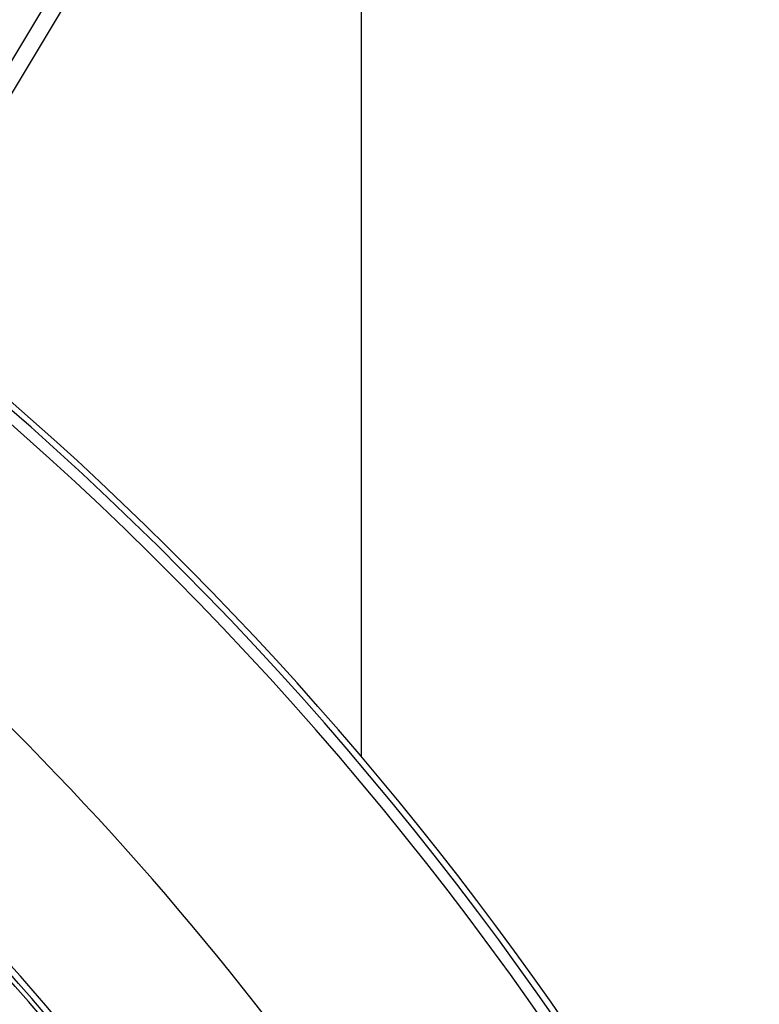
# Model space of a CAD drawing. Extents: x 40.7 to 137.4, y -250.8 to -221.5.
# Tile 197 of 256: x 71.6794 to 71.7293, y -247.0584 to -246.9919. Entities that reach past the tile are written whole.
import ezdxf

# ---------------------------------------------------------------- set-up
doc = ezdxf.new("R2010")
doc.units = 0
doc.header["$MEASUREMENT"] = 0
doc.layers.get('0').update_dxf_attribs({"linetype": 'CONTINUOUS'})

msp = doc.modelspace()

# ---------------------------------------------------------------- linework, layer by layer
at = {"color": 5}
msp.add_line((71.70248232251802, -247.0416838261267), (71.70248232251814, -246.8856005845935), dxfattribs=at)
at = {"color": 6, "linetype": 'Continuous'}
for p, q in [((71.68977320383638, -246.9765303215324), (71.6735653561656, -247.0035047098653)), ((71.67455948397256, -247.0041020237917), (71.69076732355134, -246.9771276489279))]:
    msp.add_line(p, q, dxfattribs=at)
for radius, start, end in [(0.224043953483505, 27.91013239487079, 66.42576289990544), (0.223311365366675, 27.91007546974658, 66.42314523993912), (0.2244575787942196, 31.16484445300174, 65.77620288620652)]:
    msp.add_arc((71.53132658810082, -247.1868971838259), radius, start, end, dxfattribs=at)
at = {"color": 155}
for radius, start, end in [(0.2083655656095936, 37.30913626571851, 61.46700977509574), (0.1969382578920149, 39.70304410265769, 64.76905174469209), (0.1966425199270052, 39.70221384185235, 64.76991934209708), (0.1973534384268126, 39.84790158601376, 63.94734579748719)]:
    msp.add_arc((71.53132658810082, -247.1868971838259), radius, start, end, dxfattribs=at)

doc.saveas('drawing.dxf')
